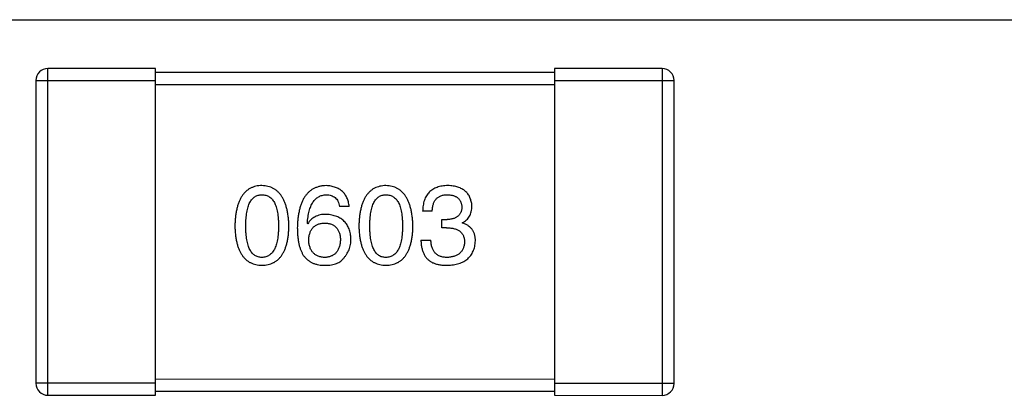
# Model space of a CAD drawing. Header units: millimetres. Extents: x 344 to 667, y 229 to 335.
# Tile 121 of 206: x 617.364 to 619.833, y 273.34 to 274.283. Entities that reach past the tile are written whole.
import ezdxf

# ---------------------------------------------------------------- set-up
doc = ezdxf.new("R2010")
doc.units = ezdxf.units.MM
doc.header["$LTSCALE"] = 0.5
doc.linetypes.add('CENTER', pattern=[50.8, 31.75, -6.35, 6.35, -6.35])
doc.layers.get('0').update_dxf_attribs({"linetype": 'CONTINUOUS'})

msp = doc.modelspace()

# ---------------------------------------------------------------- linework, layer by layer
at = {"color": 1, "linetype": 'CENTER'}
msp.add_line((531.3507, 274.2825), (654.121, 274.2825), dxfattribs=at)
at = {"linetype": 'Continuous'}
for p, q in [((617.4347, 273.3401), (617.4348, 274.1601)), ((617.7048, 274.1601), (617.4348, 274.1601)), ((617.7047, 273.3401), (617.7048, 274.1601)), ((618.7048, 274.15), (617.7048, 274.1501)), ((618.7048, 274.16), (618.7047, 273.34)), ((618.9748, 274.1599), (618.7048, 274.16)), ((618.9748, 274.1599), (618.9747, 273.3399)), ((617.4048, 274.1301), (617.4047, 273.3701)), ((617.4048, 274.1301), (617.7048, 274.1301)), ((617.7048, 274.1201), (618.7048, 274.12)), ((618.7048, 274.13), (619.0048, 274.1299)), ((619.0047, 273.3699), (619.0048, 274.1299)), ((618.1903, 273.8138), (618.1663, 273.8138)), ((618.3984, 273.8018), (618.3744, 273.8018)), ((618.0865, 273.7701), (618.0854, 273.7712)), ((618.4225, 273.781), (618.4356, 273.781)), ((618.4225, 273.7602), (618.4225, 273.781)), ((618.4738, 273.7734), (618.4738, 273.7723)), ((618.4345, 273.7602), (618.4225, 273.7602)), ((618.37, 273.7296), (618.3952, 273.7296)), ((618.7047, 273.38), (617.7047, 273.3801)), ((617.7047, 273.3701), (617.4047, 273.3701)), ((617.7047, 273.3501), (618.7047, 273.35)), ((619.0047, 273.3699), (618.7047, 273.37)), ((617.4347, 273.3401), (617.7047, 273.3401)), ((618.7047, 273.34), (618.9747, 273.3399))]:
    msp.add_line(p, q, dxfattribs=at)
for centre, start, end in [((617.4348, 274.1301), 89.9951, 179.9951), ((618.9748, 274.1299), 359.9951, 89.9951), ((617.4347, 273.3701), 179.9951, 269.9951), ((618.9747, 273.3699), 269.9951, 359.9951)]:
    msp.add_arc(centre, 0.03, start, end, dxfattribs=at)
for points, knots in [([(617.9715, 273.8663), (617.9688, 273.8662), (617.9637, 273.8659), (617.9561, 273.8647), (617.9492, 273.8625), (617.9426, 273.8597), (617.9366, 273.856), (617.9311, 273.8516), (617.9261, 273.8463), (617.9216, 273.8403), (617.9176, 273.8335), (617.9141, 273.826), (617.9111, 273.8176), (617.9086, 273.8085), (617.9066, 273.7987), (617.9051, 273.788), (617.9041, 273.7766), (617.9039, 273.7687), (617.9037, 273.7647)], [0, 0, 0, 0, 0.057911, 0.113262, 0.165956, 0.217443, 0.268511, 0.319665, 0.372, 0.426129, 0.483365, 0.543779, 0.607756, 0.676562, 0.749704, 0.827713, 0.911177, 1, 1, 1, 1]), ([(618.0392, 273.7646), (618.0391, 273.7687), (618.0387, 273.7765), (618.0376, 273.7878), (618.036, 273.7983), (618.0339, 273.8081), (618.0314, 273.8172), (618.0284, 273.8255), (618.0249, 273.833), (618.0208, 273.8398), (618.0163, 273.8458), (618.0114, 273.8511), (618.0059, 273.8556), (618, 273.8593), (617.9935, 273.8622), (617.9866, 273.8644), (617.9792, 273.8658), (617.9741, 273.8661), (617.9715, 273.8663)], [0, 0, 0, 0, 0.088475, 0.171606, 0.249595, 0.322626, 0.391327, 0.455765, 0.516374, 0.573675, 0.628522, 0.681161, 0.732559, 0.783563, 0.83504, 0.887639, 0.942585, 1, 1, 1, 1]), ([(618.1324, 273.8663), (618.1296, 273.8661), (618.124, 273.8658), (618.116, 273.8643), (618.1086, 273.862), (618.1016, 273.859), (618.0952, 273.8551), (618.0893, 273.8504), (618.084, 273.845), (618.0792, 273.8386), (618.0749, 273.8316), (618.0712, 273.8237), (618.068, 273.8151), (618.0654, 273.8057), (618.0633, 273.7954), (618.0618, 273.7844), (618.0606, 273.7726), (618.0604, 273.7645), (618.0602, 273.7603)], [0, 0, 0, 0, 0.058957, 0.115262, 0.16907, 0.221312, 0.273147, 0.324961, 0.377649, 0.432026, 0.488925, 0.549039, 0.612912, 0.680653, 0.753056, 0.830314, 0.912483, 1, 1, 1, 1]), ([(618.1903, 273.8138), (618.1901, 273.8158), (618.1896, 273.8197), (618.1883, 273.8253), (618.1867, 273.8306), (618.1847, 273.8355), (618.1824, 273.8401), (618.1797, 273.8443), (618.1766, 273.8481), (618.1732, 273.8516), (618.1693, 273.8547), (618.1651, 273.8575), (618.1606, 273.8599), (618.1556, 273.8619), (618.1503, 273.8635), (618.1447, 273.8648), (618.1387, 273.8658), (618.1345, 273.8661), (618.1324, 273.8663)], [0, 0, 0, 0, 0.06947, 0.136096, 0.199592, 0.260665, 0.319672, 0.377156, 0.433415, 0.489984, 0.546535, 0.604276, 0.663499, 0.725182, 0.788953, 0.855683, 0.926216, 1, 1, 1, 1]), ([(618.2824, 273.8663), (618.2797, 273.8661), (618.2745, 273.8659), (618.267, 273.8646), (618.26, 273.8625), (618.2535, 273.8597), (618.2475, 273.856), (618.2419, 273.8515), (618.2369, 273.8463), (618.2325, 273.8403), (618.2284, 273.8335), (618.225, 273.8259), (618.222, 273.8176), (618.2195, 273.8085), (618.2175, 273.7986), (618.216, 273.788), (618.215, 273.7766), (618.2147, 273.7687), (618.2146, 273.7646)], [0, 0, 0, 0, 0.057911, 0.113262, 0.165956, 0.217443, 0.268511, 0.319665, 0.372, 0.426129, 0.483365, 0.543779, 0.607756, 0.676562, 0.749704, 0.827713, 0.911177, 1, 1, 1, 1]), ([(618.3501, 273.7646), (618.3499, 273.7686), (618.3496, 273.7764), (618.3485, 273.7878), (618.3468, 273.7983), (618.3448, 273.8081), (618.3423, 273.8171), (618.3392, 273.8254), (618.3357, 273.833), (618.3317, 273.8397), (618.3272, 273.8458), (618.3223, 273.851), (618.3168, 273.8555), (618.3108, 273.8592), (618.3044, 273.8622), (618.2975, 273.8644), (618.2901, 273.8658), (618.285, 273.8661), (618.2824, 273.8663)], [0, 0, 0, 0, 0.088475, 0.171606, 0.249595, 0.322626, 0.391327, 0.455765, 0.516374, 0.573675, 0.628522, 0.681161, 0.732559, 0.783563, 0.83504, 0.887639, 0.942585, 1, 1, 1, 1]), ([(618.4378, 273.8663), (618.4353, 273.8662), (618.4304, 273.866), (618.4233, 273.8651), (618.4167, 273.8638), (618.4105, 273.8619), (618.4048, 273.8596), (618.3997, 273.8568), (618.3949, 273.8535), (618.3907, 273.8497), (618.3869, 273.8454), (618.3837, 273.8406), (618.381, 273.8353), (618.3786, 273.8295), (618.3768, 273.8233), (618.3755, 273.8165), (618.3746, 273.8093), (618.3745, 273.8043), (618.3744, 273.8018)], [0, 0, 0, 0, 0.073232, 0.142595, 0.207997, 0.270074, 0.329156, 0.386529, 0.441846, 0.496976, 0.551877, 0.607941, 0.665637, 0.725446, 0.788542, 0.855101, 0.925196, 1, 1, 1, 1]), ([(618.4979, 273.8149), (618.4977, 273.8169), (618.4974, 273.8208), (618.4963, 273.8264), (618.4949, 273.8316), (618.493, 273.8365), (618.4907, 273.841), (618.488, 273.8452), (618.4848, 273.849), (618.4813, 273.8524), (618.4773, 273.8555), (618.4728, 273.8581), (618.468, 273.8604), (618.4628, 273.8623), (618.4571, 273.8639), (618.451, 273.865), (618.4446, 273.8659), (618.4401, 273.8661), (618.4378, 273.8663)], [0, 0, 0, 0, 0.067521, 0.132139, 0.193339, 0.252064, 0.309083, 0.364848, 0.420021, 0.475612, 0.532002, 0.589602, 0.649896, 0.712634, 0.778603, 0.848416, 0.922155, 1, 1, 1, 1]), ([(617.931, 273.7647), (617.9311, 273.7678), (617.9311, 273.774), (617.9316, 273.7829), (617.9324, 273.7912), (617.9334, 273.7989), (617.9349, 273.806), (617.9366, 273.8125), (617.9386, 273.8183), (617.941, 273.8236), (617.9437, 273.8282), (617.9467, 273.8323), (617.9501, 273.8357), (617.9537, 273.8385), (617.9577, 273.8407), (617.962, 273.8422), (617.9667, 273.8431), (617.9698, 273.8433), (617.9715, 273.8433)], [0, 0, 0, 0, 0.096452, 0.187278, 0.271765, 0.350519, 0.423437, 0.491321, 0.554011, 0.612224, 0.666281, 0.717003, 0.764884, 0.811423, 0.856783, 0.902993, 0.950236, 1, 1, 1, 1]), ([(617.9715, 273.8433), (617.9732, 273.8433), (617.9764, 273.8431), (617.9812, 273.8422), (617.9856, 273.8407), (617.9898, 273.8385), (617.9935, 273.8357), (617.9969, 273.8323), (618, 273.8282), (618.0028, 273.8236), (618.0052, 273.8183), (618.0073, 273.8125), (618.0091, 273.806), (618.0105, 273.7989), (618.0116, 273.7912), (618.0124, 273.7829), (618.0129, 273.774), (618.013, 273.7678), (618.013, 273.7646)], [0, 0, 0, 0, 0.050604, 0.098688, 0.145699, 0.191791, 0.238625, 0.286717, 0.337546, 0.391814, 0.449755, 0.512106, 0.579685, 0.652048, 0.730262, 0.814146, 0.904281, 1, 1, 1, 1]), ([(618.0854, 273.7712), (618.0856, 273.774), (618.086, 273.7795), (618.087, 273.7875), (618.0883, 273.7949), (618.0899, 273.8018), (618.0917, 273.8082), (618.0939, 273.8141), (618.0964, 273.8194), (618.0992, 273.8242), (618.1023, 273.8284), (618.1057, 273.8322), (618.1094, 273.8354), (618.1134, 273.838), (618.1177, 273.8403), (618.1224, 273.8418), (618.1273, 273.8429), (618.1307, 273.8432), (618.1324, 273.8433)], [0, 0, 0, 0, 0.089218, 0.173709, 0.252753, 0.326963, 0.397099, 0.462534, 0.524018, 0.582178, 0.637235, 0.689955, 0.741228, 0.791618, 0.841661, 0.892925, 0.945259, 1, 1, 1, 1]), ([(618.1324, 273.8433), (618.1346, 273.8433), (618.139, 273.8431), (618.1451, 273.8417), (618.1505, 273.8394), (618.1552, 273.8361), (618.1591, 273.8318), (618.1623, 273.8267), (618.1648, 273.8206), (618.1657, 273.8161), (618.1663, 273.8138)], [0, 0, 0, 0, 0.136586, 0.261496, 0.378089, 0.490612, 0.605522, 0.725767, 0.8561, 1, 1, 1, 1]), ([(618.2419, 273.7646), (618.2419, 273.7678), (618.242, 273.774), (618.2425, 273.7829), (618.2432, 273.7912), (618.2443, 273.7989), (618.2458, 273.806), (618.2474, 273.8125), (618.2495, 273.8183), (618.2519, 273.8236), (618.2546, 273.8282), (618.2576, 273.8323), (618.2609, 273.8357), (618.2646, 273.8385), (618.2686, 273.8407), (618.2729, 273.8422), (618.2775, 273.8431), (618.2807, 273.8432), (618.2824, 273.8433)], [0, 0, 0, 0, 0.096452, 0.187278, 0.271765, 0.350519, 0.423437, 0.491321, 0.554011, 0.612224, 0.666281, 0.717003, 0.764884, 0.811423, 0.856783, 0.902993, 0.950236, 1, 1, 1, 1]), ([(618.2824, 273.8433), (618.284, 273.8432), (618.2873, 273.8431), (618.2921, 273.8422), (618.2965, 273.8407), (618.3006, 273.8385), (618.3043, 273.8357), (618.3078, 273.8323), (618.3109, 273.8282), (618.3137, 273.8236), (618.3161, 273.8183), (618.3182, 273.8124), (618.3199, 273.806), (618.3214, 273.7989), (618.3225, 273.7912), (618.3233, 273.7829), (618.3238, 273.774), (618.3238, 273.7678), (618.3239, 273.7646)], [0, 0, 0, 0, 0.050604, 0.098688, 0.145699, 0.191791, 0.238625, 0.286717, 0.337546, 0.391814, 0.449755, 0.512106, 0.579685, 0.652048, 0.730262, 0.814146, 0.904281, 1, 1, 1, 1]), ([(618.3984, 273.8018), (618.3985, 273.8034), (618.3986, 273.8067), (618.3992, 273.8114), (618.4, 273.8158), (618.4012, 273.8199), (618.4026, 273.8236), (618.4043, 273.8271), (618.4062, 273.8302), (618.4085, 273.833), (618.411, 273.8354), (618.4139, 273.8375), (618.417, 273.8393), (618.4204, 273.8408), (618.4241, 273.8419), (618.428, 273.8427), (618.4323, 273.8432), (618.4352, 273.8433), (618.4367, 273.8433)], [0, 0, 0, 0, 0.078134, 0.15164, 0.221358, 0.286689, 0.348614, 0.407697, 0.464247, 0.520153, 0.574432, 0.629291, 0.684538, 0.742032, 0.801329, 0.863637, 0.930123, 1, 1, 1, 1]), ([(618.4367, 273.8433), (618.4381, 273.8432), (618.4407, 273.8431), (618.4446, 273.8426), (618.4482, 273.8419), (618.4516, 273.8411), (618.4548, 273.8399), (618.4576, 273.8385), (618.4603, 273.837), (618.4627, 273.8352), (618.4648, 273.8332), (618.4667, 273.8308), (618.4684, 273.8284), (618.4697, 273.8257), (618.4709, 273.8227), (618.4718, 273.8196), (618.4724, 273.8162), (618.4726, 273.8139), (618.4728, 273.8127)], [0, 0, 0, 0, 0.078051, 0.151197, 0.220412, 0.286742, 0.34933, 0.409464, 0.467368, 0.52298, 0.578639, 0.633998, 0.690142, 0.746855, 0.805868, 0.867776, 0.932345, 1, 1, 1, 1]), ([(618.1324, 273.7941), (618.1297, 273.7941), (618.1247, 273.794), (618.1173, 273.7928), (618.1106, 273.7909), (618.1045, 273.7883), (618.099, 273.7849), (618.0941, 273.7807), (618.0899, 273.7758), (618.0876, 273.772), (618.0865, 273.7701)], [0, 0, 0, 0, 0.144617, 0.279572, 0.40596, 0.526097, 0.64389, 0.760003, 0.877724, 1, 1, 1, 1]), ([(618.1947, 273.7318), (618.1945, 273.7342), (618.1943, 273.7388), (618.1933, 273.7454), (618.1919, 273.7516), (618.1901, 273.7574), (618.1878, 273.7628), (618.185, 273.7678), (618.1818, 273.7723), (618.1781, 273.7765), (618.1739, 273.7801), (618.1693, 273.7835), (618.1643, 273.7863), (618.1588, 273.7887), (618.1528, 273.7908), (618.1464, 273.7923), (618.1396, 273.7935), (618.1348, 273.7939), (618.1324, 273.7941)], [0, 0, 0, 0, 0.071527, 0.139094, 0.20346, 0.264939, 0.323904, 0.381383, 0.437591, 0.493343, 0.549401, 0.606085, 0.664838, 0.725424, 0.788712, 0.855452, 0.925772, 1, 1, 1, 1]), ([(618.4728, 273.8127), (618.4727, 273.8115), (618.4725, 273.809), (618.472, 273.8055), (618.4712, 273.8023), (618.4701, 273.7993), (618.4687, 273.7965), (618.4671, 273.7939), (618.4652, 273.7915), (618.4629, 273.7894), (618.4605, 273.7875), (618.4577, 273.7859), (618.4547, 273.7845), (618.4514, 273.7833), (618.4478, 273.7824), (618.444, 273.7817), (618.4399, 273.7812), (618.4371, 273.7811), (618.4356, 273.781)], [0, 0, 0, 0, 0.067741, 0.131599, 0.192143, 0.249977, 0.306453, 0.361639, 0.416449, 0.471489, 0.527582, 0.584873, 0.644974, 0.70814, 0.77492, 0.845909, 0.920585, 1, 1, 1, 1]), ([(618.4738, 273.7734), (618.4758, 273.7743), (618.4795, 273.7762), (618.4844, 273.7799), (618.4886, 273.7842), (618.4921, 273.7892), (618.4947, 273.7947), (618.4966, 273.8009), (618.4977, 273.8077), (618.4978, 273.8124), (618.4979, 273.8149)], [0, 0, 0, 0, 0.125227, 0.244792, 0.361427, 0.478215, 0.59667, 0.722058, 0.856314, 1, 1, 1, 1]), ([(618.0887, 273.7297), (618.0888, 273.7313), (618.089, 273.7346), (618.0897, 273.7394), (618.0907, 273.7438), (618.0919, 273.7479), (618.0935, 273.7517), (618.0953, 273.7551), (618.0974, 273.7583), (618.0998, 273.7611), (618.1025, 273.7637), (618.1055, 273.7658), (618.1087, 273.7678), (618.1123, 273.7693), (618.1161, 273.7706), (618.1202, 273.7715), (618.1245, 273.7721), (618.1275, 273.7722), (618.1291, 273.7723)], [0, 0, 0, 0, 0.076072, 0.148369, 0.216753, 0.281358, 0.342792, 0.401604, 0.458929, 0.514444, 0.569818, 0.625343, 0.681554, 0.739608, 0.800134, 0.863477, 0.929547, 1, 1, 1, 1]), ([(618.1291, 273.7723), (618.1306, 273.7722), (618.1335, 273.7721), (618.1378, 273.7715), (618.1418, 273.7706), (618.1455, 273.7694), (618.1489, 273.7678), (618.1521, 273.766), (618.155, 273.7638), (618.1576, 273.7614), (618.1599, 273.7586), (618.162, 273.7556), (618.1637, 273.7522), (618.1653, 273.7485), (618.1664, 273.7445), (618.1674, 273.7402), (618.1681, 273.7356), (618.1683, 273.7324), (618.1684, 273.7308)], [0, 0, 0, 0, 0.069884, 0.136529, 0.199638, 0.259844, 0.317774, 0.374356, 0.430026, 0.485148, 0.5409, 0.597889, 0.657472, 0.718614, 0.783613, 0.85129, 0.923712, 1, 1, 1, 1]), ([(618.5066, 273.7274), (618.5066, 273.7289), (618.5066, 273.7317), (618.5061, 273.7357), (618.5056, 273.7396), (618.5046, 273.7433), (618.5035, 273.7468), (618.5021, 273.7501), (618.5004, 273.7533), (618.4985, 273.7562), (618.4963, 273.7589), (618.4939, 273.7614), (618.4911, 273.7637), (618.4882, 273.7659), (618.485, 273.7677), (618.4815, 273.7695), (618.4778, 273.771), (618.4752, 273.7718), (618.4738, 273.7723)], [0, 0, 0, 0, 0.071215, 0.138707, 0.20396, 0.266995, 0.327734, 0.387609, 0.445602, 0.503345, 0.561136, 0.618597, 0.677672, 0.738255, 0.799989, 0.863961, 0.930555, 1, 1, 1, 1]), ([(617.9037, 273.7647), (617.9039, 273.7607), (617.9041, 273.7531), (617.9051, 273.7421), (617.9066, 273.7317), (617.9086, 273.7222), (617.9111, 273.7134), (617.9141, 273.7053), (617.9176, 273.698), (617.9216, 273.6915), (617.926, 273.6856), (617.9311, 273.6805), (617.9366, 273.6762), (617.9426, 273.6727), (617.9491, 273.67), (617.9561, 273.6679), (617.9636, 273.6667), (617.9688, 273.6664), (617.9715, 273.6663)], [0, 0, 0, 0, 0.087693, 0.170223, 0.247496, 0.319826, 0.387768, 0.451403, 0.511459, 0.568358, 0.622671, 0.675251, 0.726739, 0.778422, 0.830759, 0.884394, 0.940865, 1, 1, 1, 1]), ([(617.9715, 273.686), (617.9698, 273.686), (617.9666, 273.6862), (617.962, 273.6871), (617.9577, 273.6886), (617.9537, 273.6908), (617.95, 273.6936), (617.9467, 273.697), (617.9437, 273.7011), (617.941, 273.7057), (617.9386, 273.711), (617.9366, 273.7168), (617.9349, 273.7233), (617.9334, 273.7304), (617.9324, 273.7381), (617.9316, 273.7464), (617.9311, 273.7553), (617.9311, 273.7615), (617.931, 273.7647)], [0, 0, 0, 0, 0.049766, 0.097012, 0.143225, 0.188786, 0.235079, 0.282962, 0.333687, 0.387747, 0.445963, 0.508657, 0.576545, 0.649868, 0.72822, 0.812712, 0.903543, 1, 1, 1, 1]), ([(617.9715, 273.6663), (617.9741, 273.6664), (617.9793, 273.6667), (617.9868, 273.6679), (617.9938, 273.6699), (618.0003, 273.6727), (618.0064, 273.6762), (618.0119, 273.6805), (618.0169, 273.6856), (618.0214, 273.6914), (618.0254, 273.698), (618.0288, 273.7053), (618.0318, 273.7134), (618.0343, 273.7222), (618.0364, 273.7317), (618.0378, 273.742), (618.0388, 273.7531), (618.0391, 273.7607), (618.0392, 273.7646)], [0, 0, 0, 0, 0.059134, 0.115603, 0.169236, 0.221572, 0.273254, 0.32474, 0.377319, 0.431815, 0.488555, 0.548609, 0.612242, 0.680182, 0.75251, 0.829782, 0.91231, 1, 1, 1, 1]), ([(618.013, 273.7646), (618.013, 273.7615), (618.0129, 273.7554), (618.0124, 273.7466), (618.0116, 273.7384), (618.0105, 273.7308), (618.0091, 273.7238), (618.0073, 273.7173), (618.0052, 273.7115), (618.0028, 273.7062), (618, 273.7016), (617.9969, 273.6975), (617.9935, 273.694), (617.9897, 273.6912), (617.9856, 273.689), (617.9812, 273.6873), (617.9764, 273.6863), (617.9732, 273.6861), (617.9715, 273.686)], [0, 0, 0, 0, 0.094834, 0.184067, 0.267029, 0.344713, 0.417334, 0.484367, 0.546941, 0.604717, 0.65953, 0.710539, 0.759381, 0.806382, 0.853027, 0.900623, 0.949121, 1, 1, 1, 1]), ([(618.0602, 273.7603), (618.0603, 273.7567), (618.0603, 273.7498), (618.0611, 273.7398), (618.0621, 273.7304), (618.0637, 273.7216), (618.0656, 273.7134), (618.0681, 273.7058), (618.071, 273.6989), (618.0733, 273.6946), (618.0744, 273.6925)], [0, 0, 0, 0, 0.151498, 0.29521, 0.430242, 0.557137, 0.677306, 0.790845, 0.898111, 1, 1, 1, 1]), ([(618.2146, 273.7646), (618.2147, 273.7607), (618.215, 273.7531), (618.216, 273.742), (618.2175, 273.7317), (618.2195, 273.7222), (618.222, 273.7134), (618.225, 273.7053), (618.2284, 273.698), (618.2325, 273.6914), (618.2369, 273.6856), (618.2419, 273.6805), (618.2475, 273.6762), (618.2535, 273.6727), (618.26, 273.6699), (618.267, 273.6679), (618.2745, 273.6666), (618.2797, 273.6664), (618.2823, 273.6663)], [0, 0, 0, 0, 0.087693, 0.170223, 0.247496, 0.319826, 0.387768, 0.451403, 0.511459, 0.568358, 0.622671, 0.675251, 0.726739, 0.778422, 0.830759, 0.884394, 0.940865, 1, 1, 1, 1]), ([(618.2823, 273.6859), (618.2807, 273.686), (618.2775, 273.6861), (618.2729, 273.687), (618.2685, 273.6886), (618.2646, 273.6908), (618.2609, 273.6936), (618.2575, 273.697), (618.2546, 273.701), (618.2519, 273.7057), (618.2495, 273.7109), (618.2474, 273.7168), (618.2458, 273.7233), (618.2443, 273.7304), (618.2432, 273.7381), (618.2425, 273.7464), (618.242, 273.7553), (618.2419, 273.7615), (618.2419, 273.7646)], [0, 0, 0, 0, 0.049766, 0.097012, 0.143225, 0.188786, 0.235079, 0.282962, 0.333687, 0.387747, 0.445963, 0.508657, 0.576545, 0.649868, 0.72822, 0.812712, 0.903543, 1, 1, 1, 1]), ([(618.2823, 273.6663), (618.285, 273.6664), (618.2902, 273.6666), (618.2977, 273.6679), (618.3047, 273.6699), (618.3112, 273.6727), (618.3172, 273.6762), (618.3228, 273.6805), (618.3278, 273.6856), (618.3323, 273.6914), (618.3362, 273.698), (618.3397, 273.7053), (618.3427, 273.7134), (618.3452, 273.7222), (618.3472, 273.7317), (618.3487, 273.742), (618.3497, 273.7531), (618.35, 273.7607), (618.3501, 273.7646)], [0, 0, 0, 0, 0.059134, 0.115603, 0.169236, 0.221572, 0.273254, 0.32474, 0.377319, 0.431815, 0.488555, 0.548609, 0.612242, 0.680182, 0.75251, 0.829782, 0.91231, 1, 1, 1, 1]), ([(618.3239, 273.7646), (618.3238, 273.7615), (618.3238, 273.7554), (618.3233, 273.7466), (618.3225, 273.7384), (618.3214, 273.7308), (618.3199, 273.7237), (618.3182, 273.7173), (618.3161, 273.7115), (618.3136, 273.7062), (618.3109, 273.7016), (618.3078, 273.6975), (618.3044, 273.694), (618.3006, 273.6912), (618.2965, 273.6889), (618.2921, 273.6873), (618.2873, 273.6863), (618.284, 273.686), (618.2823, 273.6859)], [0, 0, 0, 0, 0.094834, 0.184067, 0.267029, 0.344713, 0.417334, 0.484367, 0.546941, 0.604717, 0.65953, 0.710539, 0.759381, 0.806382, 0.853027, 0.900623, 0.949121, 1, 1, 1, 1]), ([(618.4345, 273.7602), (618.4363, 273.7602), (618.4398, 273.7602), (618.4449, 273.7597), (618.4496, 273.7591), (618.454, 273.758), (618.4581, 273.7568), (618.4618, 273.7553), (618.4651, 273.7534), (618.4681, 273.7513), (618.4708, 273.7489), (618.4731, 273.7462), (618.475, 273.7432), (618.4766, 273.7399), (618.4778, 273.7364), (618.4787, 273.7326), (618.4792, 273.7285), (618.4793, 273.7256), (618.4793, 273.7242)], [0, 0, 0, 0, 0.082495, 0.159728, 0.232496, 0.300725, 0.365163, 0.425859, 0.483728, 0.538892, 0.592921, 0.646195, 0.699968, 0.754746, 0.811387, 0.870806, 0.933482, 1, 1, 1, 1]), ([(618.1302, 273.686), (618.1286, 273.686), (618.1255, 273.6861), (618.121, 273.6868), (618.1168, 273.6877), (618.1129, 273.689), (618.1092, 273.6906), (618.1059, 273.6926), (618.1028, 273.6948), (618.1001, 273.6974), (618.0976, 273.7003), (618.0955, 273.7036), (618.0935, 273.7071), (618.092, 273.711), (618.0907, 273.7152), (618.0897, 273.7197), (618.089, 273.7246), (618.0888, 273.7279), (618.0887, 273.7297)], [0, 0, 0, 0, 0.070403, 0.137196, 0.200053, 0.260887, 0.31876, 0.37535, 0.430743, 0.485927, 0.541678, 0.598832, 0.657726, 0.719441, 0.783504, 0.851852, 0.923533, 1, 1, 1, 1]), ([(618.1684, 273.7308), (618.1683, 273.729), (618.1681, 273.7257), (618.1674, 273.7208), (618.1665, 273.7163), (618.1653, 273.712), (618.1639, 273.7081), (618.1621, 273.7045), (618.1601, 273.7012), (618.1578, 273.6982), (618.1553, 273.6956), (618.1525, 273.6932), (618.1494, 273.6912), (618.1461, 273.6895), (618.1425, 273.6881), (618.1386, 273.687), (618.1345, 273.6863), (618.1316, 273.6861), (618.1302, 273.686)], [0, 0, 0, 0, 0.078863, 0.153308, 0.223539, 0.289857, 0.35341, 0.413572, 0.471721, 0.528235, 0.584279, 0.638781, 0.69466, 0.751251, 0.809198, 0.869697, 0.933318, 1, 1, 1, 1]), ([(618.175, 273.6827), (618.1766, 273.6844), (618.1797, 273.6878), (618.1837, 273.6934), (618.1871, 273.6992), (618.1899, 273.7053), (618.192, 273.7116), (618.1936, 273.7181), (618.1945, 273.7249), (618.1946, 273.7295), (618.1947, 273.7318)], [0, 0, 0, 0, 0.129393, 0.255335, 0.378531, 0.500878, 0.622934, 0.746191, 0.87096, 1, 1, 1, 1]), ([(618.37, 273.7296), (618.3701, 273.7279), (618.3702, 273.7244), (618.3707, 273.7193), (618.3714, 273.7144), (618.3722, 273.7098), (618.3733, 273.7054), (618.3746, 273.7012), (618.3762, 273.6973), (618.3779, 273.6936), (618.3798, 273.6901), (618.382, 273.6869), (618.3844, 273.684), (618.387, 273.6812), (618.3898, 273.6787), (618.3928, 273.6765), (618.3961, 273.6745), (618.3984, 273.6734), (618.3995, 273.6728)], [0, 0, 0, 0, 0.078937, 0.154495, 0.226898, 0.296844, 0.363348, 0.427781, 0.48946, 0.549586, 0.607902, 0.664733, 0.720805, 0.776157, 0.831175, 0.886736, 0.943094, 1, 1, 1, 1]), ([(618.4367, 273.6859), (618.435, 273.686), (618.4319, 273.686), (618.4273, 273.6865), (618.4229, 273.6874), (618.419, 273.6886), (618.4152, 273.6901), (618.4119, 273.692), (618.4088, 273.6943), (618.406, 273.6968), (618.4036, 273.6998), (618.4014, 273.703), (618.3996, 273.7066), (618.3981, 273.7106), (618.3968, 273.7149), (618.396, 273.7195), (618.3954, 273.7244), (618.3952, 273.7279), (618.3952, 273.7296)], [0, 0, 0, 0, 0.071272, 0.13882, 0.201858, 0.262757, 0.320043, 0.376709, 0.431462, 0.486034, 0.541209, 0.597703, 0.65589, 0.717768, 0.782056, 0.850407, 0.92277, 1, 1, 1, 1]), ([(618.4356, 273.6663), (618.4383, 273.6664), (618.4437, 273.6666), (618.4514, 273.6675), (618.4586, 273.669), (618.4654, 273.6708), (618.4716, 273.673), (618.4773, 273.6758), (618.4826, 273.6789), (618.4873, 273.6825), (618.4915, 273.6866), (618.4952, 273.6911), (618.4984, 273.6961), (618.5011, 273.7015), (618.5033, 273.7074), (618.5049, 273.7137), (618.5061, 273.7204), (618.5065, 273.7251), (618.5066, 273.7274)], [0, 0, 0, 0, 0.078078, 0.151942, 0.221594, 0.28726, 0.350176, 0.409768, 0.467648, 0.523784, 0.578904, 0.634014, 0.689819, 0.746826, 0.805875, 0.867063, 0.931764, 1, 1, 1, 1]), ([(618.4793, 273.7242), (618.4792, 273.7227), (618.479, 273.7199), (618.4782, 273.7157), (618.4772, 273.7119), (618.4759, 273.7083), (618.4743, 273.7049), (618.4724, 273.7018), (618.4701, 273.6991), (618.4676, 273.6965), (618.4648, 273.6942), (618.4616, 273.6922), (618.4582, 273.6905), (618.4545, 273.689), (618.4504, 273.6879), (618.4461, 273.687), (618.4415, 273.6863), (618.4383, 273.686), (618.4367, 273.6859)], [0, 0, 0, 0, 0.068514, 0.133941, 0.195994, 0.255362, 0.312994, 0.369441, 0.424687, 0.480522, 0.537148, 0.594801, 0.654411, 0.716817, 0.781981, 0.850498, 0.923306, 1, 1, 1, 1]), ([(618.0744, 273.6925), (618.0759, 273.6905), (618.0789, 273.6865), (618.0841, 273.6814), (618.0898, 273.6769), (618.096, 273.6733), (618.1027, 273.6703), (618.11, 273.6682), (618.1177, 273.6667), (618.1231, 273.6664), (618.1258, 273.6663)], [0, 0, 0, 0, 0.125033, 0.246266, 0.36603, 0.485265, 0.606781, 0.732144, 0.862551, 1, 1, 1, 1]), ([(618.1258, 273.6663), (618.1286, 273.6662), (618.134, 273.6661), (618.1418, 273.6668), (618.149, 273.6679), (618.1555, 273.6697), (618.1614, 273.672), (618.1666, 273.675), (618.1712, 273.6784), (618.1737, 273.6813), (618.175, 273.6827)], [0, 0, 0, 0, 0.156782, 0.301945, 0.436395, 0.561474, 0.678489, 0.78853, 0.894967, 1, 1, 1, 1]), ([(618.3995, 273.6728), (618.4007, 273.6723), (618.403, 273.6712), (618.4068, 273.6699), (618.4108, 273.6687), (618.4152, 273.6679), (618.4199, 273.6671), (618.4248, 273.6666), (618.4301, 273.6663), (618.4337, 273.6663), (618.4356, 273.6663)], [0, 0, 0, 0, 0.101955, 0.208983, 0.322698, 0.44339, 0.570851, 0.70629, 0.84885, 1, 1, 1, 1])]:
    msp.add_open_spline(points, degree=3, knots=knots, dxfattribs=at)

doc.saveas('drawing.dxf')
